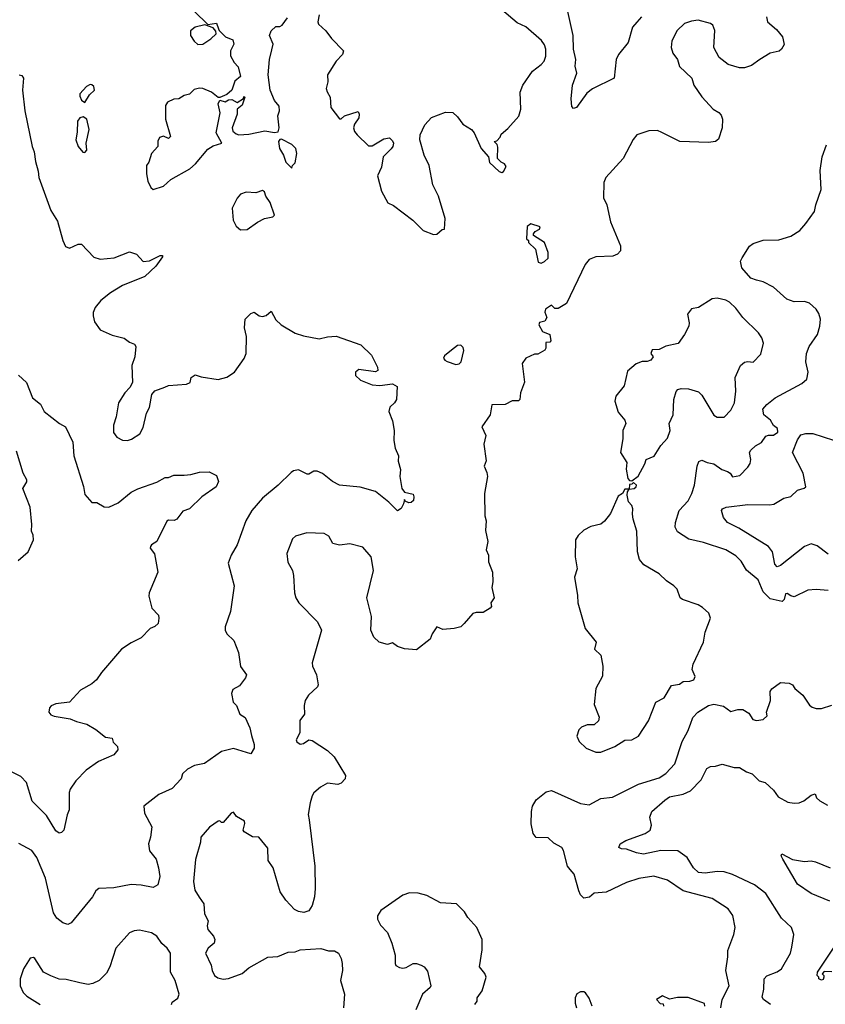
# Model space of a CAD drawing. Extents: x 1690054 to 1842981, y 782881 to 914114.
# Tile 150 of 256: x 1770863 to 1775578, y 803766 to 809528. Entities that reach past the tile are written whole.
import ezdxf

# ---------------------------------------------------------------- set-up
doc = ezdxf.new("R2010")
doc.units = 0

msp = doc.modelspace()

# ---------------------------------------------------------------- linework, layer by layer
at = {"layer": '0CON10XD'}
for points in [[(1771885.8, 809575.8), (1771965, 809500), (1772015, 809506.7), (1772027.5, 809475), (1772030, 809465), (1772068.3, 809428.3), (1772110.7, 809410.7), (1772115.7, 809385), (1772097.1, 809345), (1772096.8, 809316.8), (1772117.5, 809277.5), (1772141.7, 809251.7), (1772155.8, 809195), (1772121.5, 809168.5), (1772104.4, 809115), (1772075, 809090.6), (1772035, 809072.5), (1772025, 809072.5), (1771985, 809104.3), (1771935, 809126), (1771915, 809127.5), (1771885, 809118.8), (1771857.7, 809092.3), (1771825, 809083.8), (1771795, 809065.6), (1771765, 809063.8), (1771727.5, 809045), (1771716.7, 809025), (1771716.2, 808945), (1771746.4, 808843.6), (1771735, 808833.3), (1771705, 808846.7), (1771680.5, 808839.5), (1771672.3, 808817.7), (1771671.4, 808785), (1771634.5, 808745), (1771620, 808695), (1771604.7, 808675), (1771604.8, 808625), (1771613.4, 808583.4), (1771631.4, 808545), (1771645, 808534.4), (1771705, 808554.6), (1771747.6, 808592.4), (1771859.2, 808655), (1771892.5, 808685), (1771965, 808770), (1771995, 808789.2), (1772046, 808805), (1772012.5, 808865), (1772036.8, 808983.2), (1772024.3, 809035), (1772035, 809057.5), (1772065, 809046.5), (1772085, 809059.4), (1772105, 809060.5), (1772135, 809042.5), (1772173, 809067), (1772175, 809077.5), (1772180, 809075), (1772165, 809027.5), (1772135.7, 809004.3), (1772135.4, 808975), (1772105.8, 808895), (1772111.2, 808875), (1772129.5, 808859.5), (1772145, 808854.5), (1772205, 808857.5), (1772298.5, 808878.5), (1772355, 808868), (1772375, 808872.5), (1772381.9, 808895), (1772374.5, 808965), (1772382.9, 808995), (1772382.6, 809022.6), (1772354.3, 809054.3), (1772329.1, 809115), (1772316.7, 809205), (1772324.2, 809295), (1772339.1, 809350.9), (1772346.4, 809385), (1772325.7, 809435), (1772335, 809463.3), (1772362.3, 809487.7), (1772385, 809488), (1772398.8, 809495), (1772430.5, 809539.5)], [(1772615, 809556.2), (1772607.7, 809515), (1772612, 809502), (1772655, 809462.7), (1772688.2, 809418.2), (1772758.5, 809345), (1772751.9, 809325), (1772714.7, 809285.3), (1772664.6, 809205), (1772667.3, 809165), (1772656.9, 809125), (1772661.9, 809105), (1772681.1, 809075), (1772685, 809014.4), (1772735, 808947.5), (1772745, 808947.5), (1772763.3, 808965), (1772845, 808990), (1772850, 808975), (1772847, 808953), (1772823, 808917), (1772817.5, 808895), (1772823.3, 808873.3), (1772837.5, 808855), (1772905, 808790), (1772925, 808790), (1772995, 808830), (1773027, 808837), (1773045, 808820), (1773050, 808805), (1773047.5, 808785), (1773037, 808773), (1772990, 808725), (1772980, 808665), (1772956.7, 808615), (1772980, 808525), (1773017, 808457), (1773050.7, 808440.7), (1773163.3, 808355), (1773225, 808293.8), (1773285, 808271.2), (1773305, 808272.5), (1773335, 808300), (1773348.3, 808301.7), (1773353.3, 808365), (1773314.4, 808495), (1773281.2, 808561.2), (1773259.4, 808675), (1773229.4, 808735), (1773204.2, 808825.8), (1773205.9, 808854.1), (1773235, 808912.5), (1773272.5, 808955), (1773355, 808986.7), (1773397.5, 808985), (1773425, 808960), (1773456.1, 808916.1), (1773506.7, 808885), (1773523.3, 808865), (1773563.9, 808773.9), (1773607.5, 808725), (1773611.7, 808691.7), (1773669.3, 808639.3), (1773685, 808633.3), (1773695, 808640), (1773709.3, 808669.3), (1773700, 808685), (1773680, 808695), (1773660, 808715), (1773661.7, 808781.7), (1773657, 808797), (1773640, 808815), (1773655, 808820), (1773675, 808840), (1773681.2, 808858.8), (1773719.3, 808890.7), (1773785, 808962.5), (1773796, 809005), (1773793, 809103), (1773807.5, 809145), (1773864, 809226), (1773915.7, 809265), (1773932.5, 809285), (1773941.4, 809315), (1773941.9, 809355), (1773935, 809381.2), (1773917.1, 809407.1), (1773825, 809485.5), (1773775, 809509.5), (1773685.7, 809585)], [(1774501.1, 809545), (1774475, 809513.1), (1774450, 809485), (1774424.2, 809395), (1774368, 809325), (1774352.9, 809295), (1774342.5, 809185), (1774215.9, 809124.1), (1774182.3, 809097.7), (1774122.5, 809015), (1774105, 809007.5), (1774095, 809020), (1774090, 809065), (1774098, 809145), (1774124, 809215), (1774113.3, 809255), (1774117.8, 809295), (1774104.5, 809355), (1774101.5, 809435), (1774071.7, 809575)], [(1775233.9, 809543.9), (1775240, 809515), (1775291.2, 809471.2), (1775326.7, 809426.7), (1775337.1, 809382.9), (1775321.2, 809355), (1775307, 809343), (1775255, 809331.4), (1775193.8, 809295)], [(1771905, 809383.3), (1771935, 809384.2), (1771982.5, 809415), (1772012.5, 809445), (1772011.7, 809461.7), (1771995, 809480), (1771947.5, 809497.5), (1771890, 809485), (1771863.6, 809463.6), (1771863.3, 809435), (1771885, 809402.5), (1771905, 809383.3)], [(1775193.8, 809295), (1775145, 809260), (1775105, 809245.6), (1775075, 809245.6), (1775010, 809265), (1774957, 809307), (1774925.8, 809365), (1774932, 809465), (1774920, 809495), (1774905, 809506), (1774834.2, 809525.8), (1774795, 809520), (1774753.8, 809505), (1774710.8, 809465), (1774679.2, 809405), (1774675.9, 809365.9), (1774685, 809332.5), (1774713.3, 809295), (1774724.2, 809254.2), (1774796.7, 809185), (1774808, 809145), (1774855, 809076), (1774920.8, 809005), (1774955, 808984.2), (1774968.6, 808968.6), (1774975.6, 808945), (1774974.3, 808895), (1774952.1, 808827.9), (1774935, 808816), (1774895, 808809.2), (1774725.8, 808814.2), (1774621.7, 808868.3), (1774595, 808878.9), (1774545, 808877.3), (1774475, 808854.2), (1774453.6, 808826.4), (1774394.2, 808715), (1774292.9, 808605), (1774281.5, 808575), (1774279.2, 808485), (1774299.2, 808445), (1774321.4, 808345), (1774378.8, 808205), (1774380, 808175), (1774362.5, 808155), (1774335, 808143.3), (1774235, 808140.8), (1774195.7, 808124.3), (1774172, 808095), (1774063, 807867), (1774015, 807837.5), (1773995, 807837.5), (1773975, 807857.5), (1773941.2, 807835), (1773936.4, 807816.4), (1773947.5, 807785), (1773936.7, 807763.3), (1773905, 807756.7), (1773901.7, 807741.7), (1773923.6, 807703.6), (1773966.1, 807686.1), (1773971.7, 807648.3), (1773965, 807640), (1773941.7, 807638.3), (1773942.5, 807605), (1773936.4, 807593.6), (1773895, 807570), (1773875, 807570), (1773825, 807547.5), (1773803.6, 807516.4), (1773817, 807407), (1773793.3, 807345), (1773790, 807305), (1773781.7, 807298.3), (1773745, 807297.5), (1773705, 807276.2), (1773626.7, 807273.3), (1773615.8, 807215), (1773567.5, 807145), (1773592, 807095), (1773578.8, 807045), (1773592.5, 806947.5), (1773581.2, 806915), (1773597.5, 806877.5), (1773600, 806855), (1773582.5, 806755), (1773585.8, 806625), (1773592.5, 806595), (1773588.3, 806538.3), (1773602.5, 806475), (1773594, 806425), (1773607.5, 806395), (1773607.5, 806355), (1773629.2, 806295), (1773631.8, 806238.2), (1773625.6, 806205), (1773640.6, 806145), (1773620.8, 806115), (1773623.8, 806095), (1773616, 806085), (1773575, 806060), (1773535, 806060), (1773515, 806053.8), (1773465.3, 805994.7), (1773445.2, 805974.8), (1773405, 805965.9), (1773340.4, 805960.4), (1773303.9, 805976.1), (1773276.7, 805935), (1773265, 805902.5), (1773185, 805840), (1773115, 805847.1), (1773075, 805861.1), (1773045, 805882.2), (1773015, 805871.1), (1772966.2, 805885), (1772936.2, 805915), (1772918.6, 805955), (1772922.7, 806035), (1772894.4, 806145), (1772932.9, 806305), (1772920, 806385), (1772871.7, 806441.7), (1772795, 806460), (1772735, 806453.3), (1772695, 806463.3), (1772672.5, 806505), (1772645, 806521.2), (1772544.2, 806525.8), (1772477.5, 806505), (1772459.7, 806490.3), (1772426.2, 806405), (1772432.7, 806352.7), (1772458.8, 806305), (1772466, 806276), (1772471.2, 806175), (1772480, 806145), (1772496.7, 806115), (1772606.7, 806005), (1772628.8, 805955), (1772574, 805765), (1772575.9, 805745.9), (1772600, 805695), (1772610, 805635), (1772606.7, 805625), (1772554, 805575), (1772534.2, 805545), (1772528, 805515), (1772530.8, 805465), (1772501.9, 805428.1), (1772503.3, 805355), (1772480.8, 805315), (1772485, 805302.9), (1772505, 805288.6), (1772525, 805292.5), (1772555, 805314.3), (1772575, 805311.1), (1772665, 805251.1), (1772703.8, 805215), (1772770, 805105), (1772767.5, 805085), (1772745, 805060), (1772725, 805052), (1772665, 805060), (1772623.7, 805036.3), (1772585.4, 805004.6), (1772573.9, 804986.1), (1772563.5, 804945), (1772552.4, 804877.6), (1772556.4, 804846.4), (1772590, 804575), (1772592.9, 804445), (1772588.6, 804395), (1772574.3, 804345), (1772555, 804314), (1772525.8, 804304.2), (1772495, 804308.6), (1772472.2, 804322.2), (1772420.8, 804375), (1772387.5, 804425), (1772346, 804565), (1772318.3, 804608.3), (1772315, 804680), (1772263.6, 804743.6), (1772225, 804746.7), (1772176.1, 804776.1), (1772172, 804785), (1772181.1, 804825), (1772178, 804838), (1772132.5, 804865), (1772115, 804890), (1772100, 804885), (1772055, 804830), (1772045, 804830), (1772035, 804840), (1772025, 804837.5), (1771975, 804803.3), (1771923.3, 804745), (1771921.2, 804715), (1771893, 804613), (1771880.6, 804485), (1771887.5, 804435), (1771912.7, 804392.7), (1771940, 804355), (1771944.2, 804295), (1771965.8, 804255.8), (1771960.8, 804225), (1771964.3, 804205), (1771997.5, 804165), (1772005.8, 804145), (1772001.2, 804125), (1771966.7, 804095), (1771950, 804065), (1771983.3, 803995), (1771988.8, 803965), (1772003.3, 803935), (1772022.3, 803922.3), (1772055, 803914), (1772085, 803918), (1772165, 803947.5), (1772205, 803979.2), (1772315, 804043.3), (1772374.1, 804045.9), (1772435, 804071.2), (1772475.9, 804074.1), (1772505, 804086.2), (1772625, 804094), (1772670.3, 804080.3), (1772705, 804078.6), (1772728, 804065), (1772745.5, 804035.5), (1772750.8, 804005), (1772752, 803965), (1772740.8, 803905), (1772764.2, 803825), (1772757.5, 803745)], [(1770860, 809205), (1770875, 809201.2), (1770885.8, 809185), (1770880, 809115), (1770893.8, 808995), (1770936.7, 808785), (1770948.5, 808755), (1770955, 808697.5), (1770972.2, 808642.2), (1770975.6, 808604.4), (1771045, 808411.2), (1771085, 808348.8), (1771115, 808236.7), (1771130.9, 808200.9), (1771155, 808191.2), (1771205, 808214), (1771224.1, 808214.1), (1771297.7, 808137.7), (1771335, 808126), (1771415.7, 808134.3), (1771505, 808170), (1771546.7, 808155), (1771585, 808113.8), (1771622.3, 808117.7), (1771685, 808148.8), (1771698.8, 808148.8), (1771700, 808140), (1771660.8, 808085), (1771595.3, 808024.7), (1771465, 807972.5), (1771395, 807929.2), (1771338, 807885), (1771305, 807843.3), (1771292.5, 807815), (1771292.5, 807795), (1771300.3, 807760.3), (1771335, 807713.8), (1771405, 807681.2), (1771475, 807663.8), (1771505, 807640.8), (1771535, 807630), (1771543.3, 807615), (1771538, 807555), (1771520, 807505), (1771522.5, 807405), (1771507.5, 807375), (1771478.8, 807345), (1771442.5, 807285), (1771428, 807205), (1771412, 807155), (1771411.7, 807111.7), (1771432.5, 807085), (1771465, 807067.5), (1771495, 807066.2), (1771517, 807073), (1771566.2, 807105), (1771585, 807142.5), (1771606.2, 807225), (1771622.3, 807257.7), (1771636.7, 807335), (1771655, 807356.2), (1771712.7, 807377.3), (1771735, 807388), (1771840, 807395), (1771860, 807405), (1771867.5, 807435), (1771890.7, 807449.3), (1771925, 807438), (1772025, 807423.3), (1772075, 807437.1), (1772120, 807465), (1772177.5, 807545), (1772188.6, 807575), (1772190.8, 807675), (1772179.2, 807725), (1772182, 807775), (1772215, 807808.8), (1772235, 807816.7), (1772265, 807796), (1772285, 807792), (1772305, 807796.7), (1772335, 807822.5), (1772361.5, 807771.5), (1772392.8, 807742.8), (1772475, 807694.2), (1772525, 807677.1), (1772615, 807660.8), (1772665, 807672.5), (1772715, 807675.8), (1772860, 807625), (1772922.5, 807565), (1772957.5, 807495), (1772960, 807475), (1772945, 807467.5), (1772848.8, 807481.2), (1772828, 807465), (1772829.2, 807445), (1772858, 807418), (1772925, 807391.5), (1772971.7, 807388.3), (1773045, 807396.7), (1773071.7, 807381.7), (1773068.8, 807305), (1773056.7, 807285), (1773029.3, 807260.7), (1773023.3, 807235), (1773045, 807180), (1773054, 807125), (1773052, 807065), (1773061.2, 807021.2), (1773080, 806975), (1773078, 806945), (1773092, 806895), (1773088, 806855), (1773098.6, 806785), (1773115, 806763.3), (1773165, 806751.2), (1773170.6, 806735), (1773166.9, 806715), (1773155, 806703.3), (1773141.3, 806701.3), (1773120, 806710), (1773115, 806720), (1773110, 806695), (1773095, 806666.7), (1773075, 806653.8), (1773024.1, 806704.1), (1772945, 806767.9), (1772855, 806792.4), (1772734.7, 806804.7), (1772692.9, 806825), (1772635, 806872.2), (1772605, 806886.5), (1772585, 806885.6), (1772555, 806867.8), (1772545, 806867.8), (1772495, 806894.4), (1772465, 806888.9), (1772451.2, 806878.8), (1772375.4, 806804.6), (1772285, 806728), (1772221.9, 806655), (1772186.9, 806595), (1772135.8, 806455), (1772100.8, 806395), (1772082.7, 806347.3), (1772119.2, 806215), (1772096.2, 806065), (1772066.2, 805975), (1772066, 805955), (1772076.2, 805935), (1772115.7, 805895), (1772144.4, 805825), (1772155, 805742.5), (1772190, 805695), (1772185, 805677.5), (1772149.5, 805630.5), (1772110.7, 805609.3), (1772103.3, 805585), (1772112.5, 805535), (1772132.5, 805515), (1772152.5, 805465), (1772183.3, 805445), (1772210.8, 805385), (1772219.5, 805339.5), (1772235.9, 805285.9), (1772236, 805265), (1772215, 805232.5), (1772115, 805263.1), (1772044, 805245), (1771945, 805176.5), (1771887, 805163), (1771845, 805143.1), (1771816, 805115), (1771807.5, 805085), (1771755, 805028.5), (1771676.8, 804993.2), (1771590, 804925), (1771593.8, 804885), (1771636.2, 804805), (1771628.8, 804745), (1771616.2, 804705), (1771623.8, 804665), (1771662.5, 804615), (1771675.7, 804565), (1771682.5, 804515), (1771672.5, 804465), (1771645, 804450), (1771575, 804463.3), (1771515, 804467.1), (1771415, 804447.5), (1771325.8, 804444.2), (1771308.7, 804431.3), (1771290, 804395), (1771165, 804244.2), (1771145, 804234.3), (1771115, 804243.1), (1771080.8, 804270.8), (1771060.8, 804300.8), (1771013.6, 804505), (1770964, 804625), (1770935, 804666.2), (1770858.3, 804708.3)], [(1771245, 809043.3), (1771272.5, 809087.5), (1771301.4, 809115), (1771297.2, 809137.2), (1771285, 809147.1), (1771275, 809148.6), (1771253.6, 809136.4), (1771216, 809095), (1771215, 809080), (1771225, 809057.5), (1771245, 809043.3)], [(1771245, 808751.2), (1771255.8, 808765), (1771253.1, 808805), (1771270, 808885), (1771256.2, 808946.2), (1771235, 808960), (1771215, 808953.1), (1771202.1, 808935), (1771200.5, 808869.5), (1771191.4, 808825), (1771205, 808786.7), (1771232.3, 808752.3), (1771245, 808751.2)], [(1772455, 808660), (1772460, 808675), (1772475, 808690), (1772484.2, 808745), (1772479.2, 808775), (1772455, 808797.8), (1772395, 808828.8), (1772385, 808827.5), (1772378.8, 808815), (1772384.2, 808774.2), (1772406.7, 808735), (1772420, 808695), (1772455, 808660)], [(1775595, 806188.5), (1775525, 806194.5), (1775475, 806189.4), (1775395, 806150.6), (1775375, 806155.7), (1775355, 806170.8), (1775345, 806167.5), (1775337.8, 806135), (1775325, 806123.1), (1775255, 806138.8), (1775215, 806180), (1775185, 806251.2), (1775117, 806307), (1775085, 806360), (1775055, 806391.4), (1774995, 806426), (1774865, 806469.2), (1774778.3, 806488.3), (1774712.1, 806532.1), (1774698.3, 806558.3), (1774700.6, 806585), (1774723.4, 806656.6), (1774775, 806712.9), (1774796.2, 806755), (1774811.5, 806805), (1774826.9, 806915), (1774837.6, 806942.4), (1774855, 806951.4), (1774886.4, 806936.4), (1774925, 806930), (1774971.2, 806895), (1775005, 806884), (1775020, 806875), (1775035, 806853.8), (1775078.3, 806861.7), (1775125, 806910), (1775138.1, 806931.9), (1775141.4, 806955), (1775134.2, 806995), (1775140.9, 807009.1), (1775168.8, 807035), (1775205, 807053.3), (1775229.5, 807090.5), (1775245, 807096.7), (1775275, 807096.7), (1775300, 807115), (1775297.5, 807135), (1775273.8, 807153.8), (1775256.2, 807185), (1775217.8, 807215), (1775211.9, 807248.1), (1775234.6, 807275.4), (1775285, 807315.7), (1775441.2, 807398.8), (1775468.8, 807425), (1775477.8, 807465), (1775463.1, 807525), (1775468.5, 807575), (1775483.1, 807615), (1775531.4, 807685), (1775545.7, 807734.3), (1775548.6, 807775), (1775539.1, 807809.1), (1775524, 807835), (1775485, 807868.6), (1775455, 807879.4), (1775395, 807876.8), (1775352.7, 807892.7), (1775275, 807962.2), (1775213.7, 807993.7), (1775174.5, 808004.5), (1775141.2, 808015), (1775088.8, 808075), (1775081.2, 808115), (1775091.2, 808135), (1775135, 808203.3), (1775155, 808218), (1775215, 808237.5), (1775305, 808239.2), (1775375, 808261.4), (1775428.8, 808295), (1775464.2, 808335), (1775514.5, 808405.5), (1775521.9, 808445), (1775554.4, 808535), (1775547.1, 808645), (1775559.4, 808725), (1775584, 808795)], [(1772155, 808298.8), (1772195, 808300), (1772255, 808343.8), (1772295.9, 808364.1), (1772345, 808373.8), (1772353.8, 808385), (1772328.9, 808458.9), (1772303.8, 808495), (1772295, 808520), (1772285, 808527.5), (1772246.1, 808513.9), (1772188.3, 808518.3), (1772155, 808506.7), (1772136.4, 808483.6), (1772106.2, 808425), (1772113.3, 808355), (1772129.2, 808319.2), (1772155, 808298.8)], [(1773915, 808102.5), (1773935, 808112.5), (1773955, 808132.5), (1773956.2, 808165), (1773933.8, 808225), (1773870, 808265), (1773870, 808275), (1773880.7, 808289.3), (1773905, 808302.5), (1773910, 808315), (1773855, 808332.5), (1773833, 808317), (1773830, 808245), (1773840, 808235), (1773840, 808225), (1773882.5, 808185), (1773898.3, 808108.3), (1773915, 808102.5)], [(1774445, 806830), (1774483, 806857), (1774521.7, 806928.3), (1774530, 806955), (1774575.7, 806974.3), (1774615, 807036.7), (1774655, 807078.8), (1774670, 807125), (1774664, 807165), (1774686.5, 807215), (1774691.4, 807305), (1774705, 807352.5), (1774715, 807363.3), (1774735, 807370), (1774777.7, 807367.7), (1774835, 807350), (1774855, 807330), (1774925, 807214), (1774945, 807201.2), (1774985, 807202.5), (1775025, 807243.8), (1775046.9, 807285), (1775054.4, 807355), (1775050.8, 807435), (1775081.2, 807505), (1775105, 807523.8), (1775125, 807528), (1775155.7, 807524.3), (1775199.5, 807570.5), (1775216.2, 807635), (1775207, 807667), (1775185.9, 807695.9), (1775095, 807786.2), (1775055, 807839.2), (1775017.5, 807875), (1774996.4, 807886.4), (1774945, 807898), (1774915.9, 807894.1), (1774835, 807843.3), (1774795, 807836.2), (1774770.8, 807805), (1774781.2, 807755), (1774778.8, 807735), (1774753.3, 807685), (1774716.4, 807633.6), (1774645, 807617.5), (1774605, 807597.5), (1774565, 807596.7), (1774557.5, 807575), (1774570, 807555), (1774557.5, 807535), (1774535, 807527.5), (1774505, 807527.5), (1774470, 807515), (1774419.3, 807470.7), (1774401.4, 807385), (1774352, 807325), (1774346, 807295), (1774365, 807231.2), (1774403.8, 807185), (1774411.2, 807165), (1774393.3, 807125), (1774392.5, 807075), (1774380, 806995), (1774416.4, 806936.4), (1774413, 806897), (1774423, 806843), (1774431.7, 806831.7), (1774445, 806830)], [(1773415, 807510.6), (1773435, 807514.3), (1773446.8, 807526.8), (1773461.5, 807591.5), (1773458.9, 807608.9), (1773445, 807624), (1773425, 807621.2), (1773390, 807595), (1773348.8, 807561.2), (1773343, 807547), (1773350.6, 807535), (1773365, 807528.2), (1773415, 807510.6)], [(1770857, 807447), (1770902.5, 807405), (1770937.5, 807315), (1770985, 807277.5), (1771007.5, 807235), (1771096.2, 807165), (1771131.2, 807145), (1771174.2, 807055), (1771180.8, 806975), (1771236.3, 806796.3), (1771245, 806750), (1771285, 806703.3), (1771315, 806703.3), (1771358.3, 806678.3), (1771385, 806676.2), (1771439.7, 806700.3), (1771515, 806763.3), (1771555, 806782.5), (1771665, 806821.4), (1771715, 806850), (1771735, 806850), (1771765, 806863.3), (1771825, 806863.3), (1771865, 806866.7), (1771915, 806881.2), (1771971.7, 806881.7), (1772015, 806860), (1772026.2, 806825), (1772013.3, 806795), (1771930, 806735), (1771856.7, 806665), (1771818.1, 806651.9), (1771783.3, 806605), (1771767, 806597), (1771735, 806600), (1771725, 806593.3), (1771666.2, 806475), (1771635, 806455.8), (1771628, 806445), (1771626.2, 806435), (1771652.3, 806402.3), (1771671.9, 806295), (1771620.8, 806175), (1771619.2, 806155), (1771636.2, 806085), (1771675, 806043.3), (1771678.5, 806025), (1771672.9, 805995), (1771655, 805977.5), (1771626.7, 805965), (1771575, 805911.2), (1771515, 805882.5), (1771460, 805845), (1771341.7, 805708.3), (1771312.5, 805665), (1771285, 805640.8), (1771220, 805605), (1771155.6, 805534.4), (1771075, 805523.8), (1771047.7, 805512.3), (1771038.3, 805501.7), (1771033.8, 805475), (1771045, 805461.2), (1771065, 805452.5), (1771157.9, 805437.9), (1771195, 805420.6), (1771256.1, 805406.1), (1771308, 805375), (1771365, 805330), (1771404, 805324), (1771410.9, 805300.9), (1771435.8, 805275), (1771438, 805255), (1771415, 805226.2), (1771325, 805187.5), (1771252.7, 805137.3), (1771192, 805075), (1771159.2, 805025), (1771152.5, 805005), (1771153.3, 804905), (1771141.2, 804875), (1771122.5, 804785), (1771108.3, 804771.7), (1771095, 804768.8), (1771075, 804781.2), (1771020.8, 804870.8), (1770937.1, 804955), (1770902.9, 805065), (1770870.2, 805100.2), (1770815, 805126.4)], [(1775595, 806399.5), (1775529.6, 806449.6), (1775495, 806461.2), (1775455.2, 806444.8), (1775315, 806334.4), (1775295, 806327.1), (1775281.9, 806341.9), (1775268.4, 806415), (1775245.3, 806445), (1775072.2, 806552.2), (1775005, 806585.2), (1774982.6, 806615), (1774970, 806655), (1774975.6, 806665), (1774996.9, 806675), (1775125, 806691.1), (1775251.1, 806688.9), (1775276.6, 806693.4), (1775335, 806727.5), (1775375, 806738.6), (1775415.4, 806774.6), (1775454.1, 806785.9), (1775462.9, 806795), (1775447.3, 806875), (1775385.5, 806995), (1775415, 807068.9), (1775435, 807098.6), (1775463.2, 807106.8), (1775505, 807107.3), (1775625, 807067.7)], [(1770855, 806362.5), (1770912, 806415), (1770944.2, 806485), (1770942.5, 806512.5), (1770932, 806535), (1770934, 806575), (1770924.2, 806675), (1770882.5, 806785), (1770905.8, 806824.2), (1770906, 806835), (1770883.8, 806875), (1770845, 807003.3)], [(1774265, 805242), (1774345.6, 805274.4), (1774405, 805311.2), (1774445, 805314), (1774484.3, 805335.7), (1774542.2, 805425), (1774585.9, 805534.1), (1774635, 805560), (1774678.3, 805631.7), (1774725, 805640), (1774745, 805655.6), (1774785, 805656.4), (1774807.5, 805665), (1774815.2, 805685), (1774799.5, 805725), (1774803.8, 805756.2), (1774865.8, 805885), (1774874, 805945), (1774906.7, 806025), (1774896, 806055), (1774859.3, 806089.3), (1774834.6, 806104.6), (1774741.2, 806135), (1774728.8, 806145), (1774710, 806195), (1774691.2, 806215), (1774648, 806245), (1774605, 806286), (1774515, 806337.5), (1774489.7, 806369.7), (1774478.6, 806415), (1774475.7, 806535.7), (1774453.8, 806605), (1774448.8, 806635), (1774452, 806665), (1774445.7, 806685.7), (1774426.1, 806706.1), (1774417.5, 806745), (1774420, 806765), (1774430, 806780), (1774460, 806785), (1774470, 806795), (1774472.5, 806805), (1774455, 806820), (1774445, 806810), (1774431.7, 806808.3), (1774430, 806780), (1774405, 806780), (1774390, 806755), (1774365, 806740), (1774320.7, 806639.3), (1774285.9, 806594.1), (1774263.9, 806576.1), (1774205, 806562), (1774165, 806541.2), (1774130.5, 806509.5), (1774116.2, 806485), (1774114, 806385), (1774126.2, 806315), (1774109.2, 806265), (1774127.7, 806157.7), (1774128.8, 806115), (1774173.3, 805965), (1774235.9, 805885.9), (1774226.7, 805845), (1774265, 805808.8), (1774276.7, 805745), (1774273.2, 805686.8), (1774235.4, 805614.6), (1774225, 805520), (1774255, 805447.5), (1774250.8, 805425), (1774225, 805401.2), (1774185, 805402), (1774151.2, 805388.8), (1774135, 805372.5), (1774123.3, 805335), (1774136.7, 805305), (1774177.5, 805265), (1774235, 805242), (1774265, 805242)], [(1774966.1, 803745), (1774973.3, 803795), (1775014.3, 803875), (1774995.6, 803965), (1775008.1, 804045), (1775007.9, 804082.1), (1775042.9, 804175), (1775050, 804215), (1775036.6, 804286.6), (1775009.2, 804325), (1774916.2, 804385), (1774745, 804429.6), (1774655, 804492.5), (1774575, 804516.2), (1774486.7, 804503.3), (1774415, 804478.5), (1774295, 804422.5), (1774225, 804417.5), (1774197, 804393), (1774165, 804387.5), (1774145, 804406.7), (1774135, 804431.2), (1774108.6, 804528.6), (1774084.8, 804554.8), (1774069.5, 804575), (1774046.4, 804666.4), (1774035.3, 804685), (1773990, 804710), (1773955, 804740), (1773885, 804742.2), (1773867.8, 804765), (1773856.6, 804823.4), (1773857.5, 804895), (1773865, 804926.7), (1773885, 804963.8), (1773945, 805010), (1773975, 805016.9), (1774145, 804941.4), (1774195, 804934.4), (1774265, 804970.6), (1774332.2, 804977.8), (1774485, 805054.5), (1774605, 805090.9), (1774643.6, 805116.4), (1774696.6, 805173.4), (1774740, 805305), (1774773.8, 805365), (1774788, 805405), (1774803.3, 805445), (1774830.8, 805475), (1774895, 805514), (1774925, 805523.3), (1774981.7, 805511.7), (1775025, 805480), (1775065, 805492.5), (1775095, 805492.5), (1775129.3, 805469.3), (1775153.3, 805433.3), (1775175, 805427.5), (1775215, 805432.5), (1775236.7, 805455), (1775233.3, 805475), (1775256, 805545), (1775254.1, 805595.9), (1775265, 805612.5), (1775315, 805648.8), (1775366.4, 805646.4), (1775385, 805636.7), (1775400, 805615), (1775446.7, 805575), (1775485, 805517.5), (1775500, 805505), (1775525, 805497.5), (1775555, 805497.5), (1775615, 805516.7)], [(1775257.3, 803765), (1775215.7, 803795), (1775207.6, 803807.6), (1775218.9, 803855), (1775220, 803915), (1775235, 803933.8), (1775295, 803955.7), (1775320.8, 803975), (1775374.3, 804065), (1775381.2, 804101.2), (1775394, 804175), (1775380.8, 804215), (1775321.2, 804271.2), (1775230, 804415), (1775164.2, 804465), (1775035, 804525.4), (1774985, 804542.3), (1774945, 804543.9), (1774875, 804532.9), (1774835, 804537.5), (1774805.6, 804565), (1774770, 804625), (1774715, 804665.3), (1774615, 804666.9), (1774514.7, 804644.7), (1774472.2, 804652.2), (1774415, 804674.3), (1774385, 804676.2), (1774370, 804685), (1774376.7, 804705), (1774410, 804725), (1774523.9, 804766.1), (1774552.5, 804785), (1774560, 804815), (1774551.7, 804861.7), (1774562, 804895), (1774638.9, 804961.1), (1774665, 804980.4), (1774745, 804996.9), (1774789.2, 805015), (1774850.7, 805079.3), (1774885, 805146.7), (1774905, 805158.8), (1774935, 805160), (1774975, 805172.5), (1775045, 805152.5), (1775075, 805152.5), (1775116.4, 805126.4), (1775150, 805115), (1775190, 805075), (1775226.7, 805065), (1775275, 805019.2), (1775300.9, 804980.9), (1775359.1, 804949.1), (1775395, 804942.9), (1775425, 804945.8), (1775452.1, 804957.9), (1775495, 804990), (1775517.5, 804997.5), (1775526.2, 804975), (1775545, 804956.2), (1775591.2, 804931.2)], [(1775605, 804369.1), (1775495, 804415.8), (1775415, 804468.8), (1775328.8, 804615), (1775320, 804635), (1775323.6, 804646.4), (1775385, 804612.9), (1775455, 804601.9), (1775495, 804605.6), (1775521.1, 804601.1), (1775605.9, 804565.9)], [(1773527.5, 803765), (1773540, 803785), (1773540, 803805), (1773570, 803845), (1773593.3, 803925), (1773586.1, 803946.1), (1773553.8, 803985), (1773570, 804085), (1773570, 804145), (1773538, 804215), (1773486.2, 804275), (1773466.9, 804306.9), (1773420, 804355), (1773325, 804360), (1773245, 804403.3), (1773195, 804416.7), (1773145, 804418), (1773105, 804406), (1772976.2, 804315), (1772956.7, 804285), (1772956.7, 804265), (1772975, 804230), (1773015, 804187.5), (1773042, 804125), (1773061.2, 804055), (1773060, 804005), (1773065, 803993.3), (1773085, 803981.2), (1773105, 803978), (1773125, 803982), (1773165, 804006), (1773185, 804006.2), (1773213.3, 803995), (1773230, 803985), (1773249.5, 803959.5), (1773270, 803875), (1773265.9, 803864.1), (1773221.2, 803825), (1773182, 803735)], [(1771752.5, 803765), (1771755, 803780), (1771788.3, 803801.7), (1771797.5, 803825), (1771773.8, 803905), (1771746, 803955), (1771746.2, 804065), (1771726.2, 804095), (1771695, 804122), (1771665.4, 804165.4), (1771635, 804185.6), (1771565, 804200.8), (1771533, 804197), (1771505, 804184), (1771425.5, 804094.5), (1771390.8, 803985), (1771371.7, 803948.3), (1771328.8, 803905), (1771292.1, 803887.9), (1771265, 803882.9), (1771215, 803891.4), (1771135, 803910.8), (1771094.3, 803914.3), (1771045, 803933.3), (1771002.5, 803955), (1770952.5, 804035), (1770945, 804040), (1770925, 804036.7), (1770886.2, 803975), (1770866.7, 803915), (1770866.7, 803875), (1770883.3, 803835), (1770905, 803813.3), (1770983.3, 803765)], [(1775615, 803956.7), (1775571.7, 803958.3), (1775560, 803945), (1775570, 803935), (1775570, 803925), (1775565, 803912.5), (1775555, 803907.5), (1775540, 803915), (1775540, 803925), (1775530, 803935), (1775532.5, 803955), (1775645, 804123.3)], [(1774213.8, 803755), (1774195, 803802.5), (1774175, 803833.3), (1774165, 803840), (1774145, 803840), (1774122.7, 803827.3), (1774113.8, 803805), (1774113.8, 803773.8), (1774122.5, 803745)], [(1774873.3, 803755), (1774870.9, 803770.9), (1774775, 803805.4), (1774713.2, 803806.8), (1774665, 803797.5), (1774625, 803815.8), (1774590, 803795), (1774611.7, 803771.7), (1774628.3, 803768.3), (1774630, 803755)]]:
    msp.add_lwpolyline(points, dxfattribs=at)

doc.saveas('drawing.dxf')
